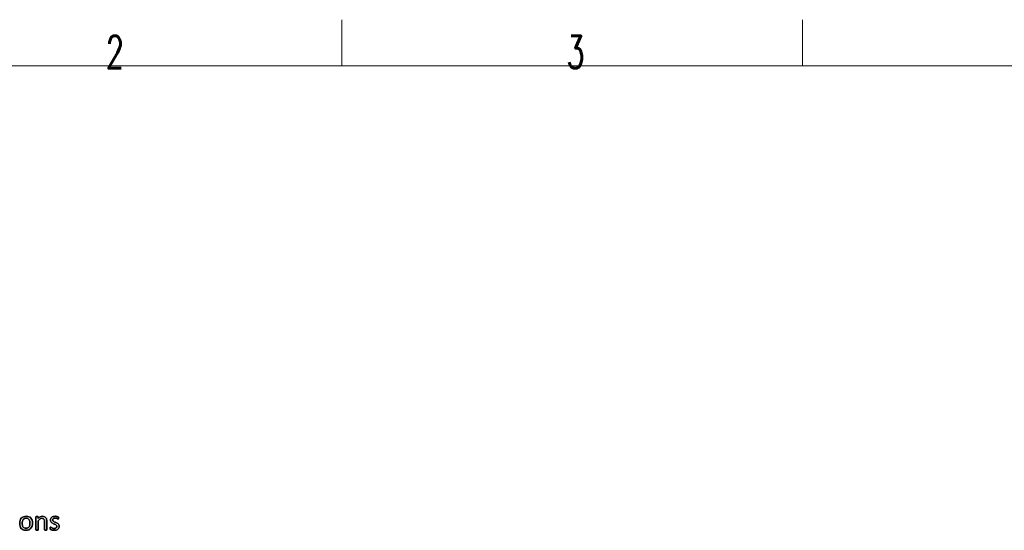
# Model space of a CAD drawing. Header units: inches. Extents: x 0 to 29700, y -16 to 21000.
# Tile 125 of 213: x 3101 to 8446, y 18230 to 21000. Entities that reach past the tile are written whole.
import ezdxf

# ---------------------------------------------------------------- set-up
doc = ezdxf.new("R2010")
doc.units = ezdxf.units.IN
doc.layers.add('210', color=7, linetype='Continuous', true_color=0xffffff)
doc.layers.add('254', color=7, linetype='Continuous', true_color=0xffffff)
doc.styles.add('latin_extended', font='simplex.shx')

msp = doc.modelspace()

# ---------------------------------------------------------------- linework, layer by layer
at = {"layer": '210', "color": 7, "linetype": 'Continuous', "lineweight": 18}
for p, q in [((4850, 20750), (4850, 21000)), ((7350, 20750), (7350, 21000)), ((250, 20750), (29450, 20750))]:
    msp.add_line(p, q, dxfattribs=at)
at = {"layer": '254', "color": 2, "linetype": 'Continuous', "lineweight": 25}
for points, knots in [([(3168.504, 18253.092), (3169.993, 18257.848), (3170.743, 18263.041), (3170.743, 18274.466), (3170.022, 18279.659), (3167.249, 18288.9), (3165.088, 18292.816), (3159.478, 18299.293), (3155.942, 18301.76), (3147.45, 18305.111), (3142.497, 18305.972), (3130.928, 18305.972), (3125.763, 18305.049), (3116.934, 18301.24), (3113.27, 18298.586), (3107.353, 18291.693), (3105.163, 18287.622), (3102.228, 18278.128), (3101.499, 18272.937), (3101.499, 18261.425), (3102.191, 18256.203), (3104.961, 18246.97), (3107.067, 18243.047), (3112.71, 18236.598), (3116.242, 18234.131), (3124.682, 18230.721), (3129.658, 18229.89), (3141.199, 18229.89), (3146.334, 18230.871), (3155.231, 18234.684), (3158.914, 18237.392), (3164.799, 18244.258), (3167.021, 18248.355), (3168.504, 18253.092)], [0, 0, 0, 0, 0.05810535, 0.05810535, 0.11799855, 0.11799855, 0.17799576, 0.17799576, 0.23825885, 0.23825885, 0.29866294, 0.29866294, 0.36121337, 0.36121337, 0.4237638, 0.4237638, 0.4857565, 0.4857565, 0.54740634, 0.54740634, 0.61125796, 0.61125796, 0.67510958, 0.67510958, 0.73867949, 0.73867949, 0.80247459, 0.80247459, 0.8682127, 0.8682127, 0.93410635, 0.93410635, 1, 1, 1, 1]), ([(3103.692, 18282.862), (3102.228, 18278.128), (3101.499, 18272.937), (3101.499, 18261.425), (3102.191, 18256.203), (3104.961, 18246.97), (3107.067, 18243.047), (3112.71, 18236.598), (3116.242, 18234.131), (3124.682, 18230.721), (3129.658, 18229.89), (3141.199, 18229.89), (3146.334, 18230.871), (3155.231, 18234.684), (3158.914, 18237.392), (3164.799, 18244.258), (3167.021, 18248.355), (3168.521, 18253.087)], [0, 0, 0, 0, 0.11988453, 0.11988453, 0.24405064, 0.24405064, 0.36821676, 0.36821676, 0.49183506, 0.49183506, 0.61589129, 0.61589129, 0.74372588, 0.74372588, 0.87186294, 0.87186294, 1, 1, 1, 1]), ([(3168.521, 18253.087), (3169.993, 18257.848), (3170.743, 18263.041), (3170.743, 18274.466), (3170.022, 18279.659), (3167.249, 18288.9), (3165.088, 18292.816), (3159.478, 18299.293), (3155.942, 18301.76), (3147.45, 18305.111), (3142.497, 18305.972), (3130.928, 18305.972), (3125.763, 18305.049), (3116.934, 18301.24), (3113.27, 18298.586), (3107.353, 18291.693), (3105.163, 18287.622), (3103.692, 18282.862)], [0, 0, 0, 0, 0.11961826, 0.11961826, 0.24291707, 0.24291707, 0.36643001, 0.36643001, 0.4904903, 0.4904903, 0.61484086, 0.61484086, 0.74360996, 0.74360996, 0.87237907, 0.87237907, 1, 1, 1, 1]), ([(3156.314, 18278.447), (3157.009, 18275.101), (3157.356, 18271.581), (3157.356, 18263.82), (3156.952, 18260.156), (3156.115, 18256.838), (3155.307, 18253.491), (3154.009, 18250.606), (3150.523, 18245.784), (3148.296, 18243.912), (3142.872, 18241.258), (3139.67, 18240.594), (3131.908, 18240.594), (3128.533, 18241.316), (3125.821, 18242.787), (3123.08, 18244.23), (3120.916, 18246.22), (3117.685, 18251.183), (3116.531, 18254.097), (3115.151, 18260.763), (3114.799, 18264.339), (3114.799, 18272.071), (3115.232, 18275.736), (3116.914, 18282.406), (3118.233, 18285.286), (3121.709, 18290.152), (3123.917, 18292.037), (3129.317, 18294.68), (3132.543, 18295.355), (3140.333, 18295.355), (3143.709, 18294.633), (3149.121, 18291.697), (3151.297, 18289.729), (3154.471, 18284.708), (3155.625, 18281.766), (3156.314, 18278.447)], [0, 0, 0, 0, 0.06767073, 0.06767073, 0.14002636, 0.14002636, 0.14002636, 0.20112178, 0.20112178, 0.26305028, 0.26305028, 0.32497878, 0.32497878, 0.3931969, 0.3931969, 0.3931969, 0.45104227, 0.45104227, 0.50888765, 0.50888765, 0.56625491, 0.56625491, 0.62536058, 0.62536058, 0.68507243, 0.68507243, 0.74525592, 0.74525592, 0.8049234, 0.8049234, 0.87014134, 0.87014134, 0.93507067, 0.93507067, 1, 1, 1, 1]), ([(3125.821, 18242.787), (3123.08, 18244.23), (3120.916, 18246.22), (3117.685, 18251.183), (3116.531, 18254.097), (3115.151, 18260.763), (3114.799, 18264.339), (3114.799, 18272.071), (3115.232, 18275.736), (3116.914, 18282.406), (3118.233, 18285.286), (3121.709, 18290.152), (3123.917, 18292.037), (3129.317, 18294.68), (3132.543, 18295.355), (3140.333, 18295.355), (3143.709, 18294.633), (3149.121, 18291.697), (3151.297, 18289.729), (3154.471, 18284.708), (3155.625, 18281.766), (3156.317, 18278.448)], [0, 0, 0, 0, 0.09532808, 0.09532808, 0.19065616, 0.19065616, 0.28519632, 0.28519632, 0.38260134, 0.38260134, 0.48100534, 0.48100534, 0.58018659, 0.58018659, 0.67851746, 0.67851746, 0.78599539, 0.78599539, 0.89299769, 0.89299769, 1, 1, 1, 1]), ([(3156.317, 18278.448), (3157.009, 18275.101), (3157.356, 18271.581), (3157.356, 18263.82), (3156.952, 18260.156), (3156.115, 18256.838)], [0, 0, 0, 0, 0.48327138, 0.48327138, 1, 1, 1, 1]), ([(3248.765, 18232.251), (3248.96, 18232.516), (3249.075, 18232.862), (3249.075, 18247.374), (3249.075, 18261.454), (3249.075, 18280.438), (3248.642, 18284.651), (3246.968, 18291.697), (3245.555, 18294.749), (3241.656, 18299.968), (3239.093, 18302.077), (3232.803, 18305.193), (3228.908, 18305.972), (3220.339, 18305.972), (3216.444, 18304.962), (3208.677, 18300.935), (3204.788, 18297.721), (3200.893, 18293.364), (3200.893, 18296.413), (3200.893, 18299.461), (3200.893, 18302.943), (3200.806, 18303.289), (3200.633, 18303.549), (3200.46, 18303.837), (3200.172, 18304.097), (3199.739, 18304.328), (3199.335, 18304.558), (3198.758, 18304.703), (3197.286, 18304.873), (3196.334, 18304.905), (3194.026, 18304.905), (3193.074, 18304.876), (3191.632, 18304.703), (3191.054, 18304.558), (3190.131, 18304.097), (3189.814, 18303.837), (3189.67, 18303.549), (3189.525, 18303.289), (3189.439, 18302.943), (3189.439, 18279.438), (3189.439, 18256.366), (3189.439, 18232.862), (3189.525, 18232.516), (3189.698, 18232.256), (3189.9, 18231.968), (3190.218, 18231.708), (3191.199, 18231.304), (3191.862, 18231.16), (3192.67, 18231.044), (3193.478, 18230.958), (3194.517, 18230.9), (3197.027, 18230.9), (3198.094, 18230.958), (3198.902, 18231.044), (3199.71, 18231.16), (3200.374, 18231.304), (3201.297, 18231.708), (3201.614, 18231.968), (3201.816, 18232.256), (3202.018, 18232.516), (3202.134, 18232.862), (3202.134, 18249.423), (3202.134, 18265.551), (3202.134, 18281.679), (3205.625, 18286.036), (3208.943, 18289.354), (3215.328, 18293.841), (3218.492, 18294.98), (3224.147, 18294.98), (3226.311, 18294.518), (3230.039, 18292.683), (3231.562, 18291.344), (3233.915, 18287.844), (3234.823, 18285.776), (3236.083, 18280.963), (3236.38, 18277.784), (3236.38, 18260.319), (3236.38, 18246.807), (3236.38, 18232.862), (3236.467, 18232.516), (3236.669, 18232.256), (3236.871, 18231.968), (3237.217, 18231.708), (3238.14, 18231.304), (3238.775, 18231.16), (3239.612, 18231.044), (3240.42, 18230.958), (3241.458, 18230.9), (3243.997, 18230.9), (3245.007, 18230.958), (3245.844, 18231.044), (3246.652, 18231.16), (3247.286, 18231.304), (3248.21, 18231.708), (3248.556, 18231.968), (3248.765, 18232.251)], [0, 0, 0, 0, 0.00330805, 0.00330805, 0.11092982, 0.11092982, 0.14842101, 0.14842101, 0.18598247, 0.18598247, 0.2230812, 0.2230812, 0.26017994, 0.26017994, 0.29194573, 0.29194573, 0.32352622, 0.32352622, 0.32352622, 0.34911259, 0.34911259, 0.35274472, 0.35274472, 0.35274472, 0.35610921, 0.35610921, 0.35610921, 0.36116162, 0.36116162, 0.3660223, 0.3660223, 0.37113225, 0.37113225, 0.37624221, 0.37624221, 0.38135216, 0.38135216, 0.38135216, 0.38433227, 0.38433227, 0.54320561, 0.54320561, 0.54618573, 0.54618573, 0.54618573, 0.54951898, 0.54951898, 0.55285223, 0.55285223, 0.55285223, 0.56090491, 0.56090491, 0.56914486, 0.56914486, 0.56914486, 0.57433543, 0.57433543, 0.57952599, 0.57952599, 0.57952599, 0.5824175, 0.5824175, 0.69017466, 0.69017466, 0.69017466, 0.72615975, 0.72615975, 0.76192814, 0.76192814, 0.78989252, 0.78989252, 0.81751113, 0.81751113, 0.84481868, 0.84481868, 0.87174326, 0.87174326, 0.96378471, 0.96378471, 0.96673266, 0.96673266, 0.96673266, 0.97009024, 0.97009024, 0.97344782, 0.97344782, 0.97344782, 0.98173766, 0.98173766, 0.98965905, 0.98965905, 0.98965905, 0.99482953, 0.99482953, 1, 1, 1, 1]), ([(3189.67, 18303.549), (3189.525, 18303.289), (3189.439, 18302.943), (3189.439, 18279.438), (3189.439, 18256.366), (3189.439, 18232.862), (3189.525, 18232.516), (3189.698, 18232.256)], [0, 0, 0, 0, 0.01807955, 0.01807955, 0.98192045, 0.98192045, 1, 1, 1, 1]), ([(3199.739, 18304.328), (3199.335, 18304.558), (3198.758, 18304.703), (3197.286, 18304.873), (3196.334, 18304.905), (3194.026, 18304.905), (3193.074, 18304.876), (3191.632, 18304.703), (3191.054, 18304.558), (3190.131, 18304.097), (3189.814, 18303.837), (3189.67, 18303.549)], [0, 0, 0, 0, 0.20015118, 0.20015118, 0.39270738, 0.39270738, 0.59513825, 0.59513825, 0.79756913, 0.79756913, 1, 1, 1, 1]), ([(3200.893, 18293.364), (3200.893, 18296.413), (3200.893, 18299.461), (3200.893, 18302.943), (3200.806, 18303.289), (3200.633, 18303.549)], [0, 0, 0, 0, 0.87569061, 0.87569061, 1, 1, 1, 1]), ([(3248.758, 18232.256), (3248.96, 18232.516), (3249.075, 18232.862), (3249.075, 18247.374), (3249.075, 18261.454), (3249.075, 18280.438), (3248.642, 18284.651), (3246.968, 18291.697), (3245.555, 18294.749), (3241.656, 18299.968), (3239.093, 18302.077), (3232.803, 18305.193), (3228.908, 18305.972), (3220.339, 18305.972), (3216.444, 18304.962), (3208.677, 18300.935), (3204.788, 18297.721), (3200.893, 18293.364)], [0, 0, 0, 0, 0.01022497, 0.01022497, 0.34287738, 0.34287738, 0.45876039, 0.45876039, 0.57486059, 0.57486059, 0.68953053, 0.68953053, 0.80420047, 0.80420047, 0.90238661, 0.90238661, 1, 1, 1, 1]), ([(3201.816, 18232.256), (3202.018, 18232.516), (3202.134, 18232.862), (3202.134, 18249.423), (3202.134, 18265.551), (3202.134, 18281.679)], [0, 0, 0, 0, 0.0261324, 0.0261324, 1, 1, 1, 1]), ([(3202.134, 18281.679), (3205.625, 18286.036), (3208.943, 18289.354), (3215.328, 18293.841), (3218.492, 18294.98), (3224.147, 18294.98), (3226.311, 18294.518), (3230.039, 18292.683), (3231.562, 18291.344), (3233.915, 18287.844), (3234.823, 18285.776), (3236.083, 18280.963), (3236.38, 18277.784), (3236.38, 18260.319), (3236.38, 18246.807), (3236.38, 18232.862), (3236.467, 18232.516), (3236.669, 18232.256)], [0, 0, 0, 0, 0.1301177, 0.1301177, 0.25945184, 0.25945184, 0.36056762, 0.36056762, 0.46043315, 0.46043315, 0.55917391, 0.55917391, 0.65652991, 0.65652991, 0.98934058, 0.98934058, 1, 1, 1, 1]), ([(3313.72, 18242.677), (3315.03, 18245.441), (3315.694, 18248.586), (3315.694, 18255.107), (3315.174, 18257.674), (3313.197, 18261.979), (3311.857, 18263.82), (3310.212, 18265.349), (3308.567, 18266.907), (3306.692, 18268.205), (3304.557, 18269.273), (3302.451, 18270.369), (3300.287, 18271.35), (3295.926, 18273.071), (3293.767, 18273.918), (3291.689, 18274.755), (3289.583, 18275.562), (3287.708, 18276.486), (3286.063, 18277.524), (3284.419, 18278.534), (3283.091, 18279.746), (3282.053, 18281.102), (3281.043, 18282.458), (3280.524, 18284.131), (3280.524, 18287.565), (3280.783, 18288.892), (3281.88, 18291.373), (3282.659, 18292.441), (3283.726, 18293.335), (3284.765, 18294.23), (3286.121, 18294.922), (3289.41, 18295.903), (3291.285, 18296.134), (3295.873, 18296.134), (3298.008, 18295.845), (3299.883, 18295.297), (3301.73, 18294.72), (3303.374, 18294.114), (3306.144, 18292.845), (3307.269, 18292.239), (3308.135, 18291.662), (3309.029, 18291.114), (3309.693, 18290.825), (3310.443, 18290.825), (3310.731, 18290.912), (3310.991, 18291.085), (3311.251, 18291.287), (3311.453, 18291.575), (3311.655, 18291.979), (3311.828, 18292.383), (3311.943, 18292.931), (3312.116, 18294.201), (3312.145, 18294.951), (3312.145, 18296.653), (3312.116, 18297.346), (3311.939, 18298.47), (3311.885, 18298.932), (3311.799, 18299.336), (3311.712, 18299.711), (3311.597, 18300.058), (3311.424, 18300.375), (3311.222, 18300.663), (3310.876, 18301.039), (3310.327, 18301.442), (3309.808, 18301.846), (3309, 18302.337), (3307.962, 18302.856), (3306.894, 18303.404), (3305.625, 18303.895), (3302.655, 18304.826), (3300.979, 18305.222), (3299.133, 18305.511), (3297.286, 18305.828), (3295.44, 18305.972), (3289.41, 18305.972), (3285.717, 18305.424), (3279.402, 18303.164), (3276.773, 18301.673), (3272.561, 18297.923), (3271.003, 18295.73), (3269.935, 18293.249), (3268.896, 18290.767), (3268.377, 18288.171), (3268.377, 18282.371), (3268.868, 18279.717), (3269.877, 18277.524), (3270.858, 18275.303), (3272.185, 18273.427), (3273.83, 18271.812), (3275.475, 18270.225), (3277.321, 18268.898), (3279.398, 18267.773), (3281.476, 18266.676), (3283.611, 18265.695), (3287.971, 18263.974), (3290.102, 18263.127), (3292.151, 18262.32), (3294.199, 18261.541), (3296.046, 18260.617), (3297.69, 18259.607), (3299.306, 18258.569), (3300.633, 18257.386), (3302.653, 18254.732), (3303.143, 18253.087), (3303.143, 18249.221), (3302.797, 18247.605), (3301.412, 18244.835), (3300.431, 18243.681), (3299.133, 18242.787), (3297.863, 18241.893), (3296.334, 18241.2), (3292.872, 18240.277), (3290.91, 18240.046), (3285.89, 18240.046), (3283.351, 18240.392), (3278.934, 18241.769), (3277.033, 18242.527), (3275.417, 18243.364), (3273.801, 18244.172), (3272.445, 18244.951), (3271.32, 18245.643), (3270.224, 18246.336), (3269.387, 18246.682), (3268.464, 18246.682), (3268.146, 18246.567), (3267.858, 18246.393), (3267.598, 18246.22), (3267.367, 18245.932), (3267.223, 18245.528), (3267.05, 18245.095), (3266.934, 18244.576), (3266.819, 18243.912), (3266.732, 18243.22), (3266.675, 18242.412), (3266.675, 18239.844), (3266.79, 18238.603), (3267.31, 18236.757), (3267.713, 18236.036), (3268.868, 18234.997), (3269.762, 18234.42), (3270.974, 18233.785), (3272.214, 18233.15), (3273.715, 18232.516), (3275.475, 18231.939), (3277.263, 18231.333), (3279.254, 18230.871), (3281.476, 18230.467), (3283.726, 18230.092), (3286.063, 18229.89), (3292.526, 18229.89), (3296.19, 18230.381), (3302.857, 18232.335), (3305.74, 18233.756), (3310.547, 18237.579), (3312.405, 18239.902), (3313.72, 18242.677)], [0, 0, 0, 0, 0.02659711, 0.02659711, 0.04886949, 0.04886949, 0.07150497, 0.07150497, 0.07150497, 0.09167632, 0.09167632, 0.09167632, 0.1124207, 0.1124207, 0.13292914, 0.13292914, 0.13292914, 0.1513232, 0.1513232, 0.1513232, 0.16715091, 0.16715091, 0.16715091, 0.1827935, 0.1827935, 0.19412871, 0.19412871, 0.20546392, 0.20546392, 0.20546392, 0.21878494, 0.21878494, 0.23210596, 0.23210596, 0.24702549, 0.24702549, 0.24702549, 0.26174108, 0.26174108, 0.27645666, 0.27645666, 0.27645666, 0.28278606, 0.28278606, 0.28674194, 0.28674194, 0.28674194, 0.28997691, 0.28997691, 0.28997691, 0.29468656, 0.29468656, 0.29939621, 0.29939621, 0.30394888, 0.30394888, 0.30873547, 0.30873547, 0.30873547, 0.31189906, 0.31189906, 0.31189906, 0.3162873, 0.3162873, 0.3162873, 0.32416937, 0.32416937, 0.32416937, 0.33587274, 0.33587274, 0.34778521, 0.34778521, 0.34778521, 0.36355157, 0.36355157, 0.39927223, 0.39927223, 0.43528355, 0.43528355, 0.47129488, 0.47129488, 0.47129488, 0.49541326, 0.49541326, 0.52232429, 0.52232429, 0.52232429, 0.54343028, 0.54343028, 0.54343028, 0.56426815, 0.56426815, 0.56426815, 0.58556446, 0.58556446, 0.60661855, 0.60661855, 0.60661855, 0.62528459, 0.62528459, 0.62528459, 0.6414191, 0.6414191, 0.65755362, 0.65755362, 0.67321359, 0.67321359, 0.68887355, 0.68887355, 0.68887355, 0.70402808, 0.70402808, 0.7191826, 0.7191826, 0.73918657, 0.73918657, 0.75895389, 0.75895389, 0.75895389, 0.77308165, 0.77308165, 0.77308165, 0.78126979, 0.78126979, 0.7868722, 0.7868722, 0.7868722, 0.79017149, 0.79017149, 0.79017149, 0.7952132, 0.7952132, 0.7952132, 0.80272898, 0.80272898, 0.81488685, 0.81488685, 0.82704472, 0.82704472, 0.8392026, 0.8392026, 0.8392026, 0.85405585, 0.85405585, 0.85405585, 0.87291885, 0.87291885, 0.87291885, 0.89448754, 0.89448754, 0.92975867, 0.92975867, 0.9647499, 0.9647499, 1, 1, 1, 1]), ([(3269.935, 18293.249), (3268.896, 18290.767), (3268.377, 18288.171), (3268.377, 18282.371), (3268.868, 18279.717), (3269.877, 18277.524)], [0, 0, 0, 0, 0.47263682, 0.47263682, 1, 1, 1, 1]), ([(3299.133, 18305.511), (3297.286, 18305.828), (3295.44, 18305.972), (3289.41, 18305.972), (3285.717, 18305.424), (3279.402, 18303.164), (3276.773, 18301.673), (3272.561, 18297.923), (3271.003, 18295.73), (3269.935, 18293.249)], [0, 0, 0, 0, 0.12765283, 0.12765283, 0.41686627, 0.41686627, 0.70843314, 0.70843314, 1, 1, 1, 1]), ([(3282.053, 18281.102), (3281.043, 18282.458), (3280.524, 18284.131), (3280.524, 18287.565), (3280.783, 18288.892), (3281.88, 18291.373), (3282.659, 18292.441), (3283.726, 18293.335)], [0, 0, 0, 0, 0.40828402, 0.40828402, 0.70414201, 0.70414201, 1, 1, 1, 1]), ([(3283.726, 18293.335), (3284.765, 18294.23), (3286.121, 18294.922), (3289.41, 18295.903), (3291.285, 18296.134), (3295.873, 18296.134), (3298.008, 18295.845), (3299.883, 18295.297)], [0, 0, 0, 0, 0.32051282, 0.32051282, 0.64102564, 0.64102564, 1, 1, 1, 1]), ([(3307.962, 18302.856), (3306.894, 18303.404), (3305.625, 18303.895), (3302.655, 18304.826), (3300.979, 18305.222), (3299.133, 18305.511)], [0, 0, 0, 0, 0.49557297, 0.49557297, 1, 1, 1, 1]), ([(3299.883, 18295.297), (3301.73, 18294.72), (3303.374, 18294.114), (3306.144, 18292.845), (3307.269, 18292.239), (3308.135, 18291.662)], [0, 0, 0, 0, 0.5, 0.5, 1, 1, 1, 1]), ([(3308.135, 18291.662), (3309.029, 18291.114), (3309.693, 18290.825), (3310.443, 18290.825), (3310.731, 18290.912), (3310.991, 18291.085)], [0, 0, 0, 0, 0.61538462, 0.61538462, 1, 1, 1, 1]), ([(3311.655, 18291.979), (3311.828, 18292.383), (3311.943, 18292.931), (3312.116, 18294.201), (3312.145, 18294.951), (3312.145, 18296.653), (3312.116, 18297.346), (3311.939, 18298.47), (3311.885, 18298.932), (3311.799, 18299.336)], [0, 0, 0, 0, 0.25106683, 0.25106683, 0.50213367, 0.50213367, 0.74483161, 0.74483161, 1, 1, 1, 1]), ([(3156.115, 18256.838), (3155.307, 18253.491), (3154.009, 18250.606), (3150.523, 18245.784), (3148.296, 18243.912), (3142.872, 18241.258), (3139.67, 18240.594), (3131.908, 18240.594), (3128.533, 18241.316), (3125.821, 18242.787)], [0, 0, 0, 0, 0.24132122, 0.24132122, 0.48593301, 0.48593301, 0.73054481, 0.73054481, 1, 1, 1, 1]), ([(3189.698, 18232.256), (3189.9, 18231.968), (3190.218, 18231.708), (3191.199, 18231.304), (3191.862, 18231.16), (3192.67, 18231.044)], [0, 0, 0, 0, 0.5, 0.5, 1, 1, 1, 1]), ([(3192.67, 18231.044), (3193.478, 18230.958), (3194.517, 18230.9), (3197.027, 18230.9), (3198.094, 18230.958), (3198.902, 18231.044)], [0, 0, 0, 0, 0.49425287, 0.49425287, 1, 1, 1, 1]), ([(3198.902, 18231.044), (3199.71, 18231.16), (3200.374, 18231.304), (3201.297, 18231.708), (3201.614, 18231.968), (3201.816, 18232.256)], [0, 0, 0, 0, 0.5, 0.5, 1, 1, 1, 1]), ([(3236.669, 18232.256), (3236.871, 18231.968), (3237.217, 18231.708), (3238.14, 18231.304), (3238.775, 18231.16), (3239.612, 18231.044)], [0, 0, 0, 0, 0.5, 0.5, 1, 1, 1, 1]), ([(3239.612, 18231.044), (3240.42, 18230.958), (3241.458, 18230.9), (3243.997, 18230.9), (3245.007, 18230.958), (3245.844, 18231.044)], [0, 0, 0, 0, 0.51136364, 0.51136364, 1, 1, 1, 1]), ([(3245.844, 18231.044), (3246.652, 18231.16), (3247.286, 18231.304), (3248.21, 18231.708), (3248.556, 18231.968), (3248.758, 18232.256)], [0, 0, 0, 0, 0.5, 0.5, 1, 1, 1, 1]), ([(3266.819, 18243.912), (3266.732, 18243.22), (3266.675, 18242.412), (3266.675, 18239.844), (3266.79, 18238.603), (3267.31, 18236.757), (3267.713, 18236.036), (3268.868, 18234.997), (3269.762, 18234.42), (3270.974, 18233.785)], [0, 0, 0, 0, 0.17085427, 0.17085427, 0.44723618, 0.44723618, 0.72361809, 0.72361809, 1, 1, 1, 1]), ([(3271.32, 18245.643), (3270.224, 18246.336), (3269.387, 18246.682), (3268.464, 18246.682), (3268.146, 18246.567), (3267.858, 18246.393)], [0, 0, 0, 0, 0.59375, 0.59375, 1, 1, 1, 1]), ([(3299.133, 18242.787), (3297.863, 18241.893), (3296.334, 18241.2), (3292.872, 18240.277), (3290.91, 18240.046), (3285.89, 18240.046), (3283.351, 18240.392), (3278.934, 18241.769), (3277.033, 18242.527), (3275.417, 18243.364)], [0, 0, 0, 0, 0.21624501, 0.21624501, 0.43249002, 0.43249002, 0.71793343, 0.71793343, 1, 1, 1, 1]), ([(3279.398, 18267.773), (3281.476, 18266.676), (3283.611, 18265.695), (3287.971, 18263.974), (3290.102, 18263.127), (3292.151, 18262.32)], [0, 0, 0, 0, 0.50285973, 0.50285973, 1, 1, 1, 1]), ([(3281.476, 18230.467), (3283.726, 18230.092), (3286.063, 18229.89), (3292.526, 18229.89), (3296.19, 18230.381), (3302.857, 18232.335), (3305.74, 18233.756), (3310.547, 18237.579), (3312.405, 18239.902), (3313.732, 18242.672)], [0, 0, 0, 0, 0.16972369, 0.16972369, 0.44727185, 0.44727185, 0.7226174, 0.7226174, 1, 1, 1, 1]), ([(3304.557, 18269.273), (3302.451, 18270.369), (3300.287, 18271.35), (3295.926, 18273.071), (3293.767, 18273.918), (3291.689, 18274.755)], [0, 0, 0, 0, 0.50285973, 0.50285973, 1, 1, 1, 1]), ([(3297.69, 18259.607), (3299.306, 18258.569), (3300.633, 18257.386), (3302.653, 18254.732), (3303.143, 18253.087), (3303.143, 18249.221), (3302.797, 18247.605), (3301.412, 18244.835), (3300.431, 18243.681), (3299.133, 18242.787)], [0, 0, 0, 0, 0.25373134, 0.25373134, 0.50746269, 0.50746269, 0.75373134, 0.75373134, 1, 1, 1, 1]), ([(3313.732, 18242.672), (3315.03, 18245.441), (3315.694, 18248.586), (3315.694, 18255.107), (3315.174, 18257.674), (3313.197, 18261.979), (3311.857, 18263.82), (3310.212, 18265.349)], [0, 0, 0, 0, 0.37196175, 0.37196175, 0.68344191, 0.68344191, 1, 1, 1, 1])]:
    msp.add_open_spline(points, degree=3, knots=knots, dxfattribs=at)
for points in [[(3200.633, 18303.549), (3200.46, 18303.837), (3200.172, 18304.097), (3199.739, 18304.328)], [(3269.877, 18277.524), (3270.858, 18275.303), (3272.185, 18273.427), (3273.83, 18271.812)], [(3286.063, 18277.524), (3284.419, 18278.534), (3283.091, 18279.746), (3282.053, 18281.102)], [(3291.689, 18274.755), (3289.583, 18275.562), (3287.708, 18276.486), (3286.063, 18277.524)], [(3310.327, 18301.442), (3309.808, 18301.846), (3309, 18302.337), (3307.962, 18302.856)], [(3311.424, 18300.375), (3311.222, 18300.663), (3310.876, 18301.039), (3310.327, 18301.442)], [(3310.991, 18291.085), (3311.251, 18291.287), (3311.453, 18291.575), (3311.655, 18291.979)], [(3311.799, 18299.336), (3311.712, 18299.711), (3311.597, 18300.058), (3311.424, 18300.375)], [(3267.223, 18245.528), (3267.05, 18245.095), (3266.934, 18244.576), (3266.819, 18243.912)], [(3267.858, 18246.393), (3267.598, 18246.22), (3267.367, 18245.932), (3267.223, 18245.528)], [(3270.974, 18233.785), (3272.214, 18233.15), (3273.715, 18232.516), (3275.475, 18231.939)], [(3275.417, 18243.364), (3273.801, 18244.172), (3272.445, 18244.951), (3271.32, 18245.643)], [(3273.83, 18271.812), (3275.475, 18270.225), (3277.321, 18268.898), (3279.398, 18267.773)], [(3275.475, 18231.939), (3277.263, 18231.333), (3279.254, 18230.871), (3281.476, 18230.467)], [(3292.151, 18262.32), (3294.199, 18261.541), (3296.046, 18260.617), (3297.69, 18259.607)], [(3310.212, 18265.349), (3308.567, 18266.907), (3306.692, 18268.205), (3304.557, 18269.273)]]:
    msp.add_open_spline(points, degree=3, dxfattribs=at)

# ---------------------------------------------------------------- texts
at = {"layer": '210', "color": 211, "linetype": 'Continuous', "lineweight": 18, "char_height": 175, "attachment_point": 7, "line_spacing_factor": 0.963855, "style": 'latin_extended'}
for s, insert in [('\\W0.6563;2', (3569.16, 20736.628)), ('\\W0.6563;3', (6069.16, 20736.628))]:
    msp.add_mtext(s, dxfattribs=dict(at, insert=insert))

doc.saveas('drawing.dxf')
